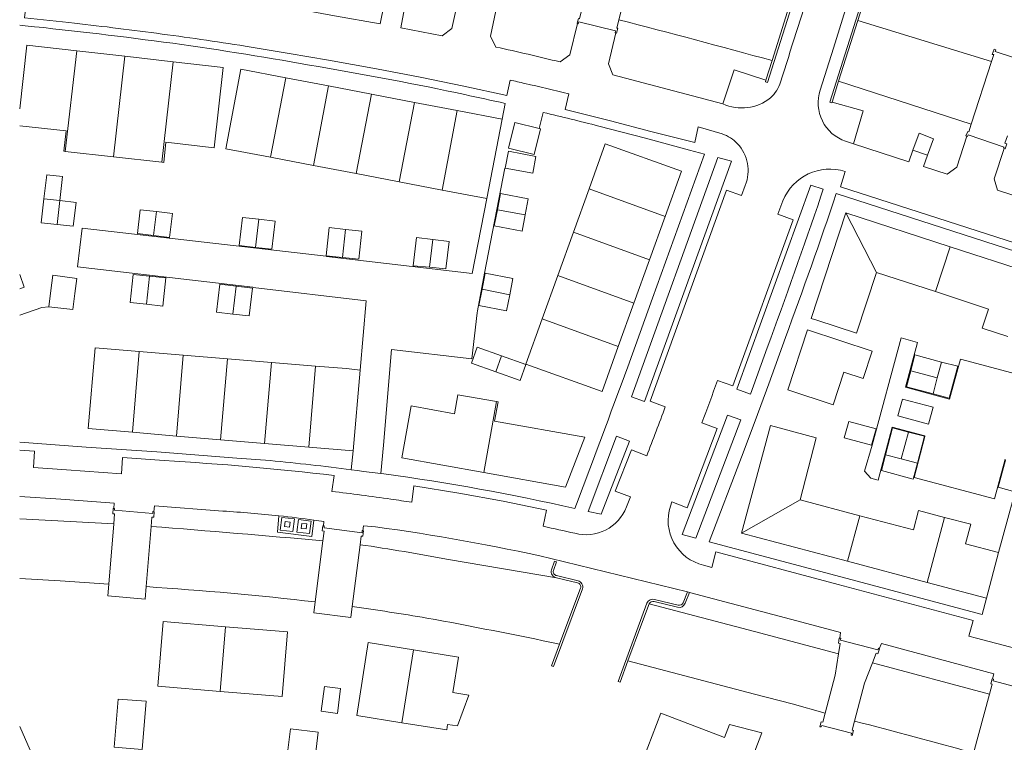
# Model space of a CAD drawing. Header units: metres. Extents: x 89500 to 94494, y 464000 to 469000.
# Tile 5 of 61: x 90500 to 90622, y 465292 to 465381. Entities that reach past the tile are written whole.
import ezdxf

# ---------------------------------------------------------------- set-up
doc = ezdxf.new("R2010")
doc.units = ezdxf.units.M
for name, color, linetype, lineweight in [('B01', 251, 'Continuous', 15), ('B02', 251, 'Continuous', 15), ('B04', 251, 'Continuous', 15), ('B07', 251, 'Continuous', 15), ('Q06', 251, 'Continuous', 15), ('Q19', 251, 'Continuous', 15), ('T01', 251, 'Continuous', 15), ('T05', 251, 'Continuous', 15), ('V01', 251, 'Continuous', 15), ('V02', 251, 'Continuous', 15)]:
    doc.layers.add(name, color=color, linetype=linetype, lineweight=lineweight)

msp = doc.modelspace()

# ---------------------------------------------------------------- linework, layer by layer
at = {"layer": 'B01'}
for points in [[(90507.047, 465377.417), (90500.876, 465378.122), (90500, 465370.255)], [(90513.008, 465376.736), (90507.047, 465377.417)], [(90518.97, 465376.056), (90513.008, 465376.736)], [(90517.566, 465363.642), (90517.821, 465363.613), (90518.092, 465366.097), (90524.058, 465365.419), (90525.165, 465375.348)], [(90525.165, 465375.348), (90518.97, 465376.056)], [(90527.368, 465375.131), (90525.495, 465365.309), (90531.025, 465364.252)], [(90532.903, 465374.074), (90527.368, 465375.131)], [(90538.207, 465373.062), (90532.903, 465374.074)], [(90543.512, 465372.049), (90538.207, 465373.062)], [(90548.815, 465371.037), (90543.512, 465372.049)], [(90554.12, 465370.024), (90548.815, 465371.037)], [(90559.658, 465368.967), (90554.12, 465370.024)], [(90500, 465368.138), (90505.731, 465367.518)], [(90557.781, 465359.137), (90559.658, 465368.967)], [(90564.247, 465367.805), (90564.424, 465367.762), (90563.63, 465364.581), (90560.469, 465365.37), (90561.238, 465368.536)], [(90561.238, 465368.536), (90564.247, 465367.805)], [(90505.447, 465364.999), (90505.731, 465367.518)], [(90570.416, 465360.34), (90572.422, 465365.906)], [(90572.422, 465365.906), (90581.851, 465362.51)], [(90505.447, 465364.999), (90505.64, 465364.977)], [(90505.64, 465364.977), (90511.603, 465364.309)], [(90511.603, 465364.309), (90517.566, 465363.642)], [(90531.025, 465364.252), (90536.329, 465363.238)], [(90536.329, 465363.238), (90541.633, 465362.224)], [(90541.633, 465362.224), (90546.936, 465361.21)], [(90579.836, 465356.943), (90581.851, 465362.51)], [(90546.936, 465361.21), (90552.241, 465360.196)], [(90552.241, 465360.196), (90557.781, 465359.137)], [(90568.484, 465354.976), (90570.416, 465360.34)], [(90602.175, 465357.393), (90597.892, 465344.315)], [(90615.081, 465353.191), (90602.175, 465357.393)], [(90577.896, 465351.582), (90579.836, 465356.943)], [(90566.552, 465349.615), (90568.484, 465354.976)], [(90624.764, 465350.025), (90615.081, 465353.191)], [(90575.957, 465346.223), (90577.896, 465351.582)], [(90598.578, 465344.087), (90603.481, 465342.49), (90605.987, 465350.008)], [(90605.987, 465350.008), (90613.26, 465347.632)], [(90500.561, 465348.188), (90500, 465349.739)], [(90564.62, 465344.252), (90566.552, 465349.615)], [(90500.561, 465348.188), (90500, 465347.983)], [(90613.26, 465347.632), (90619.826, 465345.486)], [(90574.017, 465340.864), (90575.957, 465346.223)], [(90619.051, 465343.114), (90619.826, 465345.486)], [(90562.609, 465338.671), (90564.62, 465344.252)], [(90598.578, 465344.087), (90597.892, 465344.315)], [(90597.442, 465342.902), (90595.005, 465335.494)], [(90597.442, 465342.902), (90605.428, 465340.283)], [(90619.051, 465343.114), (90622.206, 465342.081)], [(90513.944, 465330.242), (90508.466, 465330.705), (90509.332, 465340.706)], [(90509.332, 465340.706), (90514.787, 465340.251)], [(90514.787, 465340.251), (90520.238, 465339.796)], [(90572.031, 465335.298), (90574.017, 465340.864)], [(90604.313, 465336.901), (90605.428, 465340.283)], [(90520.238, 465339.796), (90525.689, 465339.341)], [(90525.689, 465339.341), (90531.14, 465338.886)], [(90531.14, 465338.886), (90536.591, 465338.43)], [(90536.591, 465338.43), (90540.418, 465338.111)], [(90540.418, 465338.111), (90542.114, 465337.939)], [(90542.114, 465337.939), (90541.259, 465327.933)], [(90572.031, 465335.298), (90562.609, 465338.671)], [(90600.614, 465333.64), (90601.946, 465337.681)], [(90604.313, 465336.901), (90601.946, 465337.681)], [(90600.614, 465333.64), (90595.005, 465335.494)], [(90558.951, 465334.047), (90554.186, 465334.874), (90553.789, 465332.53)], [(90559.171, 465334.009), (90558.743, 465331.636)], [(90559.171, 465334.009), (90558.951, 465334.047)], [(90547.259, 465327.075), (90548.422, 465333.499), (90553.789, 465332.53)], [(90558.743, 465331.636), (90569.888, 465329.625)], [(90589.29, 465317.786), (90592.844, 465331.089)], [(90596.507, 465321.911), (90598.517, 465329.558), (90592.844, 465331.089)], [(90519.394, 465329.781), (90513.944, 465330.242)], [(90524.845, 465329.32), (90519.394, 465329.781)], [(90530.295, 465328.86), (90524.845, 465329.32)], [(90569.888, 465329.625), (90567.514, 465323.441)], [(90535.746, 465328.399), (90530.295, 465328.86)], [(90541.259, 465327.933), (90535.746, 465328.399)], [(90557.387, 465325.258), (90547.259, 465327.075)], [(90567.514, 465323.441), (90557.387, 465325.258)], [(90603.888, 465319.93), (90596.507, 465321.911)], [(90611.177, 465320.554), (90610.541, 465318.169)], [(90611.177, 465320.554), (90614.397, 465319.713)], [(90610.541, 465318.169), (90603.888, 465319.93)], [(90614.397, 465319.713), (90617.639, 465318.866)], [(90617.639, 465318.866), (90616.994, 465316.448)], [(90602.395, 465314.315), (90589.29, 465317.786)], [(90621.073, 465315.36), (90616.994, 465316.448)], [(90619.571, 465309.714), (90621.073, 465315.36)], [(90612.252, 465311.665), (90602.395, 465314.315)], [(90619.571, 465309.714), (90612.252, 465311.665)], [(90525.436, 465306.201), (90517.733, 465306.842), (90517.075, 465298.836)], [(90524.774, 465298.203), (90532.473, 465297.57), (90533.138, 465305.56), (90525.436, 465306.201)], [(90543.118, 465304.24), (90541.679, 465295.222)], [(90543.118, 465304.24), (90548.687, 465303.346)], [(90548.687, 465303.346), (90554.255, 465302.452)], [(90553.554, 465298.078), (90554.255, 465302.452)], [(90517.075, 465298.836), (90524.774, 465298.203)], [(90555.567, 465297.755), (90553.554, 465298.078)], [(90554.148, 465293.937), (90555.567, 465297.755)], [(90541.679, 465295.222), (90547.245, 465294.33)], [(90579.279, 465295.518), (90577.142, 465289.901)], [(90579.279, 465295.518), (90587.173, 465292.497), (90587.801, 465294.133), (90591.772, 465293.091), (90588.857, 465285.438)], [(90547.245, 465294.33), (90552.81, 465293.438), (90552.92, 465294.125)], [(90552.92, 465294.125), (90554.148, 465293.937)]]:
    msp.add_lwpolyline(points, dxfattribs=at)
at = {"layer": 'B02'}
for points in [[(90560.054, 465362.912), (90560.446, 465364.992)], [(90563.85, 465364.35), (90560.446, 465364.992)], [(90563.85, 465364.35), (90563.461, 465362.288)], [(90504.972, 465358.885), (90505.307, 465361.863), (90503.338, 465362.093), (90502.999, 465359.127)], [(90563.461, 465362.288), (90560.054, 465362.912)], [(90559.462, 465359.755), (90559.077, 465357.757)], [(90562.502, 465357.112), (90562.867, 465359.099), (90559.462, 465359.755)], [(90502.999, 465359.127), (90502.659, 465356.16), (90504.634, 465355.935)], [(90506.609, 465355.709), (90506.981, 465358.666), (90504.972, 465358.885)], [(90516.901, 465357.524), (90514.917, 465357.761), (90514.565, 465354.822), (90516.54, 465354.575)], [(90518.515, 465354.328), (90518.885, 465357.286), (90516.901, 465357.524)], [(90559.077, 465357.757), (90558.692, 465355.758), (90562.137, 465355.125), (90562.502, 465357.112)], [(90504.634, 465355.935), (90506.609, 465355.709)], [(90529.567, 465356.576), (90527.551, 465356.806), (90527.144, 465353.344), (90529.164, 465353.107)], [(90529.164, 465353.107), (90531.184, 465352.869), (90531.582, 465356.345)], [(90531.582, 465356.345), (90529.567, 465356.576)], [(90540.3, 465355.328), (90538.279, 465355.557), (90537.913, 465352.071), (90539.921, 465351.86)], [(90539.921, 465351.86), (90541.929, 465351.649), (90542.32, 465355.099)], [(90542.32, 465355.099), (90540.3, 465355.328)], [(90516.54, 465354.575), (90518.515, 465354.328)], [(90549.066, 465354.309), (90548.661, 465350.826)], [(90551.085, 465354.074), (90549.066, 465354.309)], [(90553.104, 465353.839), (90551.085, 465354.074)], [(90553.104, 465353.839), (90552.711, 465350.461)], [(90548.661, 465350.826), (90550.686, 465350.644)], [(90550.686, 465350.644), (90552.711, 465350.461)], [(90557.572, 465349.912), (90557.182, 465347.919)], [(90560.606, 465347.258), (90560.985, 465349.244), (90557.572, 465349.912)], [(90503.844, 465347.787), (90504.084, 465349.656), (90507.069, 465349.273), (90506.832, 465347.407)], [(90516.054, 465349.547), (90514.029, 465349.766), (90513.654, 465346.305), (90515.67, 465346.077)], [(90517.686, 465345.849), (90518.079, 465349.327), (90516.054, 465349.547)], [(90526.769, 465348.318), (90524.746, 465348.557), (90524.351, 465345.087), (90526.367, 465344.858)], [(90506.832, 465347.407), (90506.581, 465345.432), (90503.619, 465345.761), (90503.844, 465347.787)], [(90526.367, 465344.858), (90528.383, 465344.628), (90528.791, 465348.079)], [(90528.791, 465348.079), (90526.769, 465348.318)], [(90557.182, 465347.919), (90556.792, 465345.926), (90560.227, 465345.271), (90560.606, 465347.258)], [(90515.67, 465346.077), (90517.686, 465345.849)], [(90559.588, 465339.697), (90556.588, 465340.78), (90555.883, 465338.807), (90558.884, 465337.735)], [(90562.588, 465338.613), (90559.588, 465339.697)], [(90614.009, 465338.931), (90610.723, 465339.806), (90610.2, 465337.841)], [(90612.962, 465335), (90614.961, 465334.467), (90616.008, 465338.399), (90614.009, 465338.931)], [(90558.884, 465337.735), (90561.884, 465336.663), (90562.588, 465338.613)], [(90610.2, 465337.841), (90609.676, 465335.875)], [(90609.676, 465335.875), (90612.962, 465335)], [(90602.526, 465331.588), (90601.976, 465329.544)], [(90605.914, 465330.677), (90602.526, 465331.588)], [(90605.914, 465330.677), (90605.364, 465328.633)], [(90609.935, 465330.271), (90607.965, 465330.789), (90607.093, 465327.475)], [(90601.976, 465329.544), (90605.364, 465328.633)], [(90611.019, 465326.434), (90611.904, 465329.752), (90609.935, 465330.271)], [(90607.093, 465327.475), (90606.574, 465325.505), (90610.492, 465324.46)], [(90621.938, 465326.812), (90621.028, 465323.444)], [(90610.492, 465324.46), (90611.019, 465326.434)], [(90621.028, 465323.444), (90623.078, 465322.89)], [(90539.69, 465298.546), (90537.68, 465298.796), (90537.271, 465295.756), (90539.31, 465295.482), (90539.69, 465298.546)], [(90511.676, 465291.318), (90515.143, 465291.022), (90515.627, 465296.987), (90512.184, 465297.266), (90511.676, 465291.318)], [(90533.485, 465293.585), (90532.734, 465287.639), (90536.201, 465287.211), (90536.934, 465293.149), (90533.485, 465293.585)]]:
    msp.add_lwpolyline(points, dxfattribs=at)
at = {"layer": 'B04'}
for points in [[(90575.986, 465388.827), (90574.1, 465381.252)], [(90569.002, 465380.792), (90568.946, 465380.837), (90569.097, 465381.425), (90569.228, 465381.345), (90569.481, 465382.379)], [(90569.173, 465381.003), (90569.081, 465380.73), (90569.002, 465380.792)], [(90573.734, 465379.615), (90573.66, 465379.631), (90573.7, 465379.873), (90569.173, 465381.003)], [(90574.1, 465381.252), (90573.843, 465380.22), (90573.967, 465380.222), (90573.807, 465379.599), (90573.734, 465379.615)], [(90624.622, 465374.432), (90624.937, 465375.392), (90625.123, 465375.296), (90625.281, 465376.041), (90625.11, 465376.11), (90625.046, 465375.872), (90620.634, 465377.344), (90620.711, 465377.55), (90620.534, 465377.616), (90620.292, 465376.974), (90620.495, 465376.964), (90620.203, 465376.071)], [(90620.203, 465376.071), (90617.677, 465368.353)], [(90617.677, 465368.353), (90617.367, 465367.405), (90617.256, 465367.451), (90617.035, 465366.89), (90617.126, 465366.859)], [(90617.126, 465366.859), (90617.241, 465366.819), (90617.299, 465367.014), (90621.754, 465365.516)], [(90621.758, 465365.336), (90621.864, 465365.305), (90622.095, 465365.919), (90621.855, 465365.992), (90622.158, 465366.915)], [(90621.754, 465365.516), (90621.694, 465365.355), (90621.758, 465365.336)], [(90511.742, 465320.16), (90511.521, 465320.161), (90511.56, 465320.828), (90511.651, 465320.832)], [(90511.651, 465320.832), (90511.73, 465320.835)], [(90511.717, 465320.614), (90511.73, 465320.835)], [(90516.458, 465320.22), (90511.717, 465320.614)], [(90511.742, 465320.16), (90511.638, 465318.914)], [(90516.263, 465318.614), (90516.358, 465319.759)], [(90516.592, 465320.421), (90516.645, 465320.41), (90516.583, 465319.749), (90516.358, 465319.759)], [(90516.479, 465320.445), (90516.458, 465320.22)], [(90516.479, 465320.445), (90516.592, 465320.421)], [(90511.638, 465318.914), (90511.015, 465311.474)], [(90515.638, 465311.158), (90516.263, 465318.614)], [(90537.64, 465317.998), (90537.411, 465318.041), (90537.496, 465318.691), (90537.562, 465318.68)], [(90537.562, 465318.68), (90537.664, 465318.663)], [(90537.664, 465318.663), (90537.64, 465318.434)], [(90542.339, 465317.832), (90537.64, 465318.434)], [(90537.64, 465317.998), (90537.492, 465316.819)], [(90542.101, 465316.346), (90542.235, 465317.416)], [(90542.442, 465317.393), (90542.235, 465317.416)], [(90542.368, 465318.089), (90542.339, 465317.832)], [(90542.368, 465318.089), (90542.445, 465318.076)], [(90542.526, 465318.062), (90542.442, 465317.393)], [(90542.445, 465318.076), (90542.526, 465318.062)], [(90537.492, 465316.819), (90536.542, 465309.274)], [(90541.14, 465308.684), (90542.101, 465316.346)], [(90511.015, 465311.474), (90510.893, 465310.012), (90515.509, 465309.619), (90515.638, 465311.158)], [(90536.542, 465309.274), (90536.369, 465307.902), (90540.971, 465307.336), (90541.14, 465308.684)], [(90601.416, 465304.771), (90601.363, 465304.769), (90601.274, 465304.186), (90601.458, 465304.133), (90601.268, 465302.865)], [(90606.314, 465303.487), (90606.198, 465303.545), (90606.115, 465303.346), (90601.505, 465304.551), (90601.537, 465304.776), (90601.416, 465304.771)], [(90601.268, 465302.865), (90600.869, 465300.195), (90599.624, 465295.498)], [(90605.477, 465301.724), (90605.941, 465302.922), (90606.129, 465302.867), (90606.345, 465303.471), (90606.314, 465303.487)], [(90603.257, 465294.532), (90604.504, 465299.209), (90605.477, 465301.724)], [(90620.302, 465299.744), (90620.255, 465299.753), (90620.104, 465299.159), (90620.273, 465299.115), (90619.937, 465297.864)], [(90625.087, 465298.497), (90624.98, 465298.536), (90624.901, 465298.314), (90620.384, 465299.512), (90620.423, 465299.72), (90620.302, 465299.744)], [(90619.937, 465297.864), (90617.978, 465290.577)], [(90599.624, 465295.498), (90599.329, 465294.387), (90599.126, 465294.429), (90598.965, 465293.828), (90599.135, 465293.833), (90599.2, 465293.997), (90602.866, 465293.032)], [(90602.866, 465293.032), (90602.816, 465292.809), (90602.96, 465292.761), (90603.134, 465293.376), (90602.964, 465293.433), (90603.257, 465294.532)]]:
    msp.add_lwpolyline(points, dxfattribs=at)
at = {"layer": 'B07'}
for points in [[(90507.047, 465377.417), (90505.64, 465364.977)], [(90513.008, 465376.736), (90511.603, 465364.309)], [(90518.97, 465376.056), (90517.566, 465363.642)], [(90531.025, 465364.252), (90532.903, 465374.074)], [(90536.329, 465363.238), (90538.207, 465373.062)], [(90541.633, 465362.224), (90543.512, 465372.049)], [(90546.936, 465361.21), (90548.815, 465371.037)], [(90552.241, 465360.196), (90554.12, 465370.024)], [(90570.416, 465360.34), (90579.836, 465356.943)], [(90502.999, 465359.127), (90504.972, 465358.885)], [(90504.634, 465355.935), (90504.972, 465358.885)], [(90516.901, 465357.524), (90516.54, 465354.575)], [(90559.077, 465357.757), (90562.502, 465357.112)], [(90605.987, 465350.008), (90602.175, 465357.393)], [(90529.567, 465356.576), (90529.164, 465353.107)], [(90540.3, 465355.328), (90539.921, 465351.86)], [(90568.484, 465354.976), (90577.896, 465351.582)], [(90551.085, 465354.074), (90550.686, 465350.644)], [(90615.081, 465353.191), (90613.26, 465347.632)], [(90516.054, 465349.547), (90515.67, 465346.077)], [(90566.552, 465349.615), (90575.957, 465346.223)], [(90526.769, 465348.318), (90526.367, 465344.858)], [(90557.182, 465347.919), (90560.606, 465347.258)], [(90574.017, 465340.864), (90564.62, 465344.252)], [(90513.944, 465330.242), (90514.787, 465340.251)], [(90519.394, 465329.781), (90520.238, 465339.796)], [(90524.845, 465329.32), (90525.689, 465339.341)], [(90530.295, 465328.86), (90531.14, 465338.886)], [(90559.588, 465339.697), (90558.884, 465337.735)], [(90613.488, 465336.975), (90614.009, 465338.931)], [(90535.746, 465328.399), (90536.591, 465338.43)], [(90610.2, 465337.841), (90613.488, 465336.975)], [(90613.488, 465336.975), (90612.962, 465335)], [(90557.387, 465325.258), (90558.951, 465334.047)], [(90609.935, 465330.271), (90609.026, 465326.966)], [(90609.026, 465326.966), (90607.093, 465327.475)], [(90609.026, 465326.966), (90611.019, 465326.434)], [(90589.29, 465317.786), (90596.507, 465321.911)], [(90603.888, 465319.93), (90602.395, 465314.315)], [(90614.397, 465319.713), (90612.252, 465311.665)], [(90525.436, 465306.201), (90524.774, 465298.203)], [(90547.245, 465294.33), (90548.687, 465303.346)]]:
    msp.add_lwpolyline(points, dxfattribs=at)
at = {"layer": 'Q06'}
for points in [[(90593.051, 465376.202, 0.00366), (90574.1, 465381.252)], [(90516.263, 465318.614, -0.0028886), (90537.492, 465316.819)], [(90542.101, 465316.346, -0.011401), (90553.03, 465314.51)], [(90536.542, 465309.274, 0.0121904), (90515.638, 465311.158)], [(90550.345, 465307.278, 0.0089611), (90541.14, 465308.684)], [(90566.777, 465304.045, 0.0068728), (90550.345, 465307.278)], [(90617.978, 465290.577, 0.0066818), (90603.257, 465294.532)]]:
    msp.add_lwpolyline(points, format="xyb", dxfattribs=at)
for points in [[(90620.203, 465376.071), (90603.661, 465381.168)], [(90601.281, 465373.644), (90617.677, 465368.353)], [(90500, 465319.536), (90500.823, 465319.493), (90511.638, 465318.914)], [(90553.03, 465314.51), (90566.387, 465312.248)], [(90511.015, 465311.474), (90505.026, 465311.89), (90500, 465312.176)], [(90577.846, 465309.033), (90590.879, 465305.61), (90601.268, 465302.865)], [(90599.624, 465295.498), (90595.532, 465296.664), (90590.897, 465297.854), (90575.23, 465301.991)], [(90605.477, 465301.724), (90619.937, 465297.864)], [(90500, 465293.847), (90503.133, 465286.704), (90500, 465288.824)]]:
    msp.add_lwpolyline(points, dxfattribs=at)
at = {"layer": 'Q19'}
for points in [[(90532.41, 465319.701), (90533.971, 465319.524), (90533.794, 465317.963), (90532.233, 465318.14), (90532.41, 465319.701)], [(90534.478, 465319.456), (90536.038, 465319.271), (90535.853, 465317.711), (90534.293, 465317.896), (90534.478, 465319.456)], [(90532.832, 465319.217), (90533.458, 465319.143), (90533.384, 465318.517), (90532.758, 465318.591), (90532.832, 465319.217)], [(90534.894, 465318.975), (90535.51, 465318.909), (90535.444, 465318.293), (90534.828, 465318.359), (90534.894, 465318.975)]]:
    msp.add_lwpolyline(points, dxfattribs=at)
at = {"layer": 'T01'}
for points in [[(90592.472, 465373.502), (90596.516, 465386.288), (90596.27, 465386.372), (90596.137, 465385.951)], [(90595.384, 465383.574), (90593.051, 465376.202)], [(90604.361, 465383.383), (90604.484, 465383.773), (90604.237, 465383.854), (90600.179, 465371.054), (90600.435, 465370.968)], [(90603.661, 465381.168), (90604.361, 465383.383)], [(90601.281, 465373.644), (90603.661, 465381.168)], [(90593.051, 465376.202), (90592.288, 465373.79)], [(90592.288, 465373.79), (90592.221, 465373.579), (90592.472, 465373.502)], [(90600.47, 465371.078), (90601.281, 465373.644)], [(90600.435, 465370.968), (90600.47, 465371.078)], [(90566.006, 465313.159), (90566.38, 465314.209), (90566.147, 465314.301), (90565.753, 465313.226)], [(90566.387, 465312.248), (90568.991, 465311.64)], [(90569.057, 465311.896), (90566.395, 465312.521)], [(90565.788, 465301.375), (90566.026, 465301.283), (90569.609, 465310.891)], [(90569.36, 465310.961), (90568.164, 465307.788), (90566.777, 465304.045)], [(90578.511, 465309.588), (90581.435, 465308.879)], [(90582.041, 465309.149), (90582.589, 465310.506)], [(90582.854, 465310.432), (90582.306, 465309.103)], [(90582.589, 465310.506), (90582.854, 465310.432)], [(90574.247, 465299.35), (90574.008, 465299.441), (90577.578, 465309.111)], [(90577.846, 465309.033), (90576.916, 465306.522), (90575.23, 465301.991)], [(90581.376, 465308.621), (90578.481, 465309.308)], [(90566.777, 465304.045), (90565.788, 465301.375)], [(90575.23, 465301.991), (90574.247, 465299.35)]]:
    msp.add_lwpolyline(points, dxfattribs=at)
for points in [[(90565.753, 465313.226, 0.4339671), (90566.387, 465312.248)], [(90566.395, 465312.521, -0.4178731), (90566.006, 465313.159)], [(90568.991, 465311.64, -0.4550045), (90569.36, 465310.961)], [(90569.609, 465310.891, 0.4174552), (90569.057, 465311.896)], [(90577.578, 465309.111, -0.3704951), (90578.511, 465309.588)], [(90578.481, 465309.308, 0.3688651), (90577.846, 465309.033)], [(90582.306, 465309.103, -0.3952553), (90581.376, 465308.621)], [(90581.435, 465308.879, 0.3791425), (90582.041, 465309.149)]]:
    msp.add_lwpolyline(points, format="xyb", dxfattribs=at)
at = {"layer": 'T05'}
for points in [[(90500, 465344.709), (90502.737, 465345.679)], [(90502.737, 465345.679), (90503.619, 465345.761)]]:
    msp.add_lwpolyline(points, dxfattribs=at)
at = {"layer": 'V01'}
for points in [[(90612.277, 465364.49), (90613.02, 465366.511), (90611.254, 465367.216), (90610.466, 465365.143)], [(90610.466, 465365.143), (90612.277, 465364.49)]]:
    msp.add_lwpolyline(points, dxfattribs=at)
at = {"layer": 'V02'}
for points in [[(90544.573, 465380.732), (90545.624, 465385.874)], [(90548.101, 465385.381), (90547.12, 465380.256), (90552.248, 465379.242), (90553.449, 465380.176), (90554.294, 465384.106)], [(90506.08, 465380.903), (90500.606, 465381.488), (90500.855, 465383.523)], [(90559.037, 465383.116), (90558.243, 465379.206), (90558.908, 465377.874)], [(90534.703, 465382.503), (90538.935, 465381.745), (90544.573, 465380.732)], [(90602.137, 465382.505), (90600.643, 465377.742), (90599.017, 465372.552)], [(90500, 465380.585), (90500.344, 465380.55), (90500.688, 465380.514)], [(90566.859, 465376.034), (90568.049, 465376.924), (90569.002, 465380.792)], [(90573.734, 465379.615), (90572.807, 465375.802), (90573.371, 465374.439), (90586.959, 465370.86)], [(90560.646, 465373.793), (90560.267, 465371.876), (90554.911, 465373.033), (90549.525, 465374.157), (90544.149, 465375.189), (90538.181, 465376.252), (90533.335, 465377.08), (90527.897, 465377.988)], [(90592.288, 465373.79), (90588.364, 465375.074), (90586.959, 465370.86)], [(90583.928, 465368.002), (90583.501, 465366.058), (90578.077, 465367.449), (90573.074, 465368.763), (90567.468, 465370.16), (90567.896, 465372.099)], [(90560.027, 465370.901), (90559.658, 465368.967)], [(90603.103, 465365.929), (90604.33, 465369.975), (90600.47, 465371.078)], [(90564.752, 465369.802), (90564.247, 465367.805)], [(90571.612, 465368.103), (90577.405, 465366.591), (90582.828, 465365.116)], [(90586.901, 465367.131), (90583.928, 465368.002)], [(90617.126, 465366.859), (90615.917, 465363.016), (90614.699, 465362.166), (90611.796, 465363.106), (90612.277, 465364.49)], [(90602.151, 465366.239), (90603.103, 465365.929)], [(90603.103, 465365.929), (90609.97, 465363.691)], [(90575.209, 465338.319), (90578.282, 465346.825), (90584.703, 465364.646), (90582.828, 465365.116)], [(90610.466, 465365.143), (90609.97, 465363.691)], [(90632.576, 465361.88), (90630.956, 465356.94), (90620.928, 465360.182), (90620.533, 465361.567), (90621.758, 465365.336)], [(90586.353, 465364.21), (90588.051, 465363.759), (90577.279, 465334.039), (90575.67, 465334.635), (90586.353, 465364.21)], [(90556.598, 465345.003), (90556.63, 465345.273), (90557.498, 465349.909), (90557.469, 465349.928), (90560.011, 465362.902)], [(90633.461, 465352.405), (90632.907, 465350.505), (90601.521, 465360.606), (90602.104, 465362.49)], [(90597.837, 465360.811), (90588.686, 465335.575)], [(90589.283, 465359.508), (90589.739, 465360.771)], [(90597.837, 465360.811), (90599.384, 465360.289)], [(90577.966, 465334.082), (90587.402, 465360.188)], [(90587.402, 465360.188), (90589.283, 465359.508)], [(90599.095, 465359.435), (90599.384, 465360.289)], [(90600.988, 465359.749), (90632.531, 465349.583), (90631.913, 465347.688)], [(90557.781, 465359.137), (90555.978, 465349.863), (90537.963, 465351.992)], [(90594.395, 465358.86), (90593.78, 465357.202)], [(90595.655, 465356.506), (90593.78, 465357.202)], [(90595.655, 465356.506), (90588.184, 465335.974)], [(90537.919, 465352.014), (90507.74, 465355.496), (90507.166, 465350.685), (90528.814, 465348.172)], [(90528.882, 465348.166), (90542.834, 465346.508), (90542.114, 465337.939)], [(90545.996, 465340.461), (90555.929, 465339.32), (90556.598, 465345.003)], [(90619.571, 465309.714), (90619.019, 465307.711), (90601.555, 465312.379), (90585.28, 465316.706), (90589.256, 465327.153), (90590.949, 465331.642), (90592.64, 465336.231), (90594.701, 465341.95)], [(90605.447, 465328.67), (90609.022, 465341.904)], [(90609.022, 465341.904), (90611.05, 465341.34)], [(90611.05, 465341.34), (90609.573, 465335.835)], [(90544.996, 465328.663), (90545.996, 465340.461)], [(90590.377, 465334.95), (90592.458, 465340.701)], [(90615.001, 465334.359), (90616.348, 465339.284)], [(90616.348, 465339.284), (90626.425, 465336.61)], [(90588.184, 465335.974), (90586.306, 465336.66)], [(90588.686, 465335.575), (90590.377, 465334.95)], [(90609.573, 465335.835), (90615.001, 465334.359)], [(90577.966, 465334.082), (90579.847, 465333.402)], [(90609.167, 465334.355), (90608.623, 465332.263), (90612.389, 465331.249), (90612.96, 465333.369), (90609.167, 465334.355)], [(90589.198, 465331.773), (90587.526, 465332.359), (90581.946, 465317.603), (90583.64, 465317.153), (90589.198, 465331.773)], [(90582.546, 465320.903), (90586.261, 465330.694)], [(90586.261, 465330.694), (90584.365, 465331.395)], [(90607.904, 465330.871), (90606.183, 465324.337)], [(90611.959, 465329.79), (90607.904, 465330.871)], [(90575.413, 465329.15), (90573.822, 465329.754), (90570.327, 465320.463), (90571.901, 465320.105), (90575.413, 465329.15)], [(90610.629, 465324.64), (90611.937, 465329.706)], [(90611.937, 465329.706), (90611.959, 465329.79)], [(90500, 465329.013), (90508.215, 465328.422), (90516.972, 465327.809), (90526.851, 465327.06), (90530.987, 465326.735)], [(90501.719, 465325.888), (90501.821, 465327.895), (90500, 465328.023)], [(90541.005, 465325.617), (90541.259, 465327.933)], [(90544.666, 465325.157), (90544.996, 465328.663)], [(90573.659, 465322.95), (90575.647, 465328.07)], [(90575.647, 465328.07), (90577.544, 465327.335)], [(90604.472, 465325.424), (90605.447, 465328.67)], [(90517.849, 465326.746), (90512.729, 465327.121), (90512.609, 465325.117)], [(90621.877, 465326.902), (90620.552, 465321.998)], [(90501.719, 465325.888), (90505.771, 465325.608), (90512.609, 465325.117)], [(90541.005, 465325.617), (90541.773, 465325.516), (90542.541, 465325.414)], [(90542.541, 465325.414), (90544.666, 465325.157)], [(90605.277, 465324.551), (90604.472, 465325.424)], [(90621.073, 465315.36), (90624.049, 465326.331)], [(90538.585, 465322.937), (90538.876, 465324.893)], [(90544.666, 465325.157), (90545.025, 465325.114)], [(90606.183, 465324.337), (90605.277, 465324.551)], [(90620.552, 465321.998), (90610.629, 465324.64)], [(90548.489, 465321.598), (90548.761, 465323.624), (90554.303, 465322.729), (90559.79, 465321.731), (90565.172, 465320.626), (90564.746, 465318.621)], [(90511.651, 465320.832), (90511.7, 465321.485), (90505.084, 465321.963), (90500, 465322.29)], [(90573.659, 465322.95), (90575.553, 465322.277)], [(90575.047, 465321.018), (90575.3, 465321.647), (90575.553, 465322.277)], [(90525.129, 465320.505), (90516.669, 465321.134), (90516.592, 465320.421)], [(90580.47, 465321.123), (90580.675, 465321.653)], [(90580.675, 465321.653), (90582.546, 465320.903)], [(90536.379, 465319.389), (90536.14, 465317.372), (90531.865, 465317.889), (90532.068, 465319.914)], [(90537.562, 465318.68), (90537.634, 465319.214)], [(90542.502, 465318.683), (90542.445, 465318.076)], [(90544, 465318.543), (90542.502, 465318.683)], [(90565.681, 465314.652), (90582.589, 465310.506)], [(90585.592, 465313.535), (90586.095, 465315.474), (90601.21, 465311.44), (90617.932, 465306.979), (90617.408, 465305.035)], [(90584.553, 465313.812), (90585.592, 465313.535)], [(90601.416, 465304.771), (90601.513, 465305.476), (90596.126, 465306.942), (90582.854, 465310.432)], [(90617.408, 465305.035), (90618.334, 465304.806)], [(90618.334, 465304.806), (90623.202, 465303.497)], [(90620.302, 465299.744), (90620.474, 465300.386), (90606.572, 465304.138), (90606.314, 465303.487)]]:
    msp.add_lwpolyline(points, dxfattribs=at)
for points in [[(90594.108, 465373.545, -0.0008359), (90597.969, 465385.766)], [(90500.688, 465380.514, -0.0075387), (90518.921, 465378.338)], [(90516.917, 465379.573, 0.006215), (90506.08, 465380.903)], [(90527.897, 465377.988, 0.0075136), (90516.917, 465379.573)], [(90518.921, 465378.338, -0.0100056), (90536.953, 465375.451)], [(90558.908, 465377.874, -0.0053809), (90566.859, 465376.034)], [(90536.953, 465375.451, -0.0111555), (90555.044, 465371.997)], [(90562.481, 465373.377, 0.0011541), (90560.646, 465373.793)], [(90567.896, 465372.099, 0.003705), (90562.481, 465373.377)], [(90592.87, 465371.582, 0.1312631), (90594.108, 465373.545)], [(90555.044, 465371.997, -0.0028062), (90560.027, 465370.901)], [(90599.017, 465372.552, 0.41491), (90602.151, 465366.239)], [(90586.959, 465370.86, 0.2823963), (90592.87, 465371.582)], [(90564.752, 465369.802, -0.0041463), (90571.612, 465368.103)], [(90588.78, 465365.929, 0.1232576), (90586.901, 465367.131)], [(90589.739, 465360.771, 0.2924335), (90588.78, 465365.929)], [(90602.104, 465362.49, 0.3927386), (90594.395, 465358.86)], [(90594.701, 465341.95, 0.0073728), (90600.988, 465359.749)], [(90592.458, 465340.701, 0.0067782), (90599.095, 465359.435)], [(90568.647, 465320.816, 0.0017313), (90575.209, 465338.319)], [(90586.306, 465336.66, -0.0016898), (90584.365, 465331.395)], [(90577.544, 465327.335, 0.0034082), (90579.847, 465333.402)], [(90538.876, 465324.893, 0.0151093), (90517.849, 465326.746)], [(90530.987, 465326.735, -0.008589), (90541.005, 465325.617)], [(90545.025, 465325.114, -0.0219871), (90568.647, 465320.816)], [(90538.585, 465322.937, -0.0064222), (90545.92, 465321.974)], [(90545.92, 465321.974, -0.0023423), (90548.489, 465321.598)], [(90568.639, 465317.753, 0.3818315), (90575.047, 465321.018)], [(90580.47, 465321.123, 0.4357523), (90584.553, 465313.812)], [(90532.068, 465319.914, 0.0111021), (90525.129, 465320.505)], [(90536.379, 465319.389, 0.0071693), (90532.068, 465319.914)], [(90537.634, 465319.214, 0.0024538), (90536.379, 465319.389)], [(90565.681, 465314.652, 0.0223502), (90544, 465318.543)], [(90564.746, 465318.621, -0.0035896), (90568.639, 465317.753)]]:
    msp.add_lwpolyline(points, format="xyb", dxfattribs=at)

doc.saveas('drawing.dxf')
